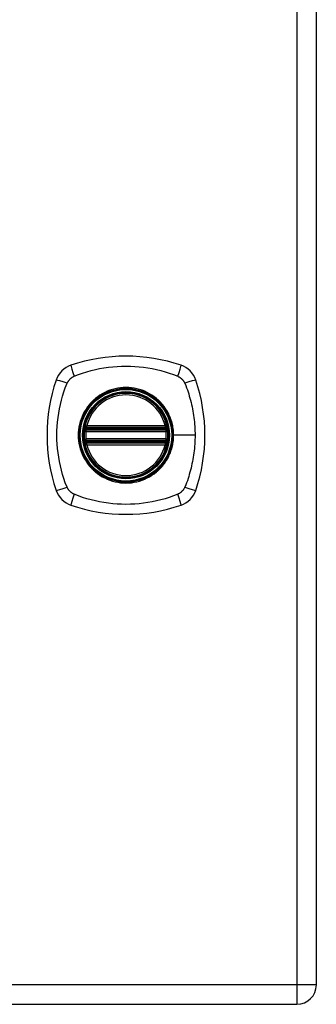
# Model space of a CAD drawing. Header units: inches. Extents: x 4 to 105, y 5 to 58.
# Tile 115 of 133: x 42.18 to 44.4, y 9.49 to 16.84. Entities that reach past the tile are written whole.
import ezdxf

# ---------------------------------------------------------------- set-up
doc = ezdxf.new("R2010")
doc.units = ezdxf.units.IN
doc.header["$MEASUREMENT"] = 0
doc.layers.add('Visible Edges(ANSI)', color=7, linetype='Continuous', lineweight=25)
doc.layers.add('Visible Tangent Edges(ANSI)', color=7, linetype='Continuous', lineweight=25)

msp = doc.modelspace()

# ---------------------------------------------------------------- linework, layer by layer
at = {"layer": 'Visible Edges(ANSI)'}
for p, q in [((44.3957, 9.6315), (44.3957, 39.1425)), ((42.6749, 13.7749), (43.2685, 13.7749)), ((42.679, 13.7947), (43.2644, 13.7947)), ((43.2685, 13.6961), (42.6749, 13.6961)), ((43.2644, 13.6763), (42.679, 13.6763)), ((28.6237, 9.4855), (44.2497, 9.4855))]:
    msp.add_line(p, q, dxfattribs=at)
at = {"layer": 'Visible Edges(ANSI)', "flags": 128}
for points in [[(42.6633, 13.7887), (42.6633, 13.7886), (42.6632, 13.7885), (42.6632, 13.7882), (42.6631, 13.7879), (42.663, 13.7874), (42.6629, 13.7868), (42.6628, 13.7862), (42.6627, 13.7854), (42.6626, 13.7846), (42.6624, 13.7836), (42.6623, 13.7826), (42.6621, 13.7815), (42.6619, 13.7803), (42.6618, 13.7791), (42.6616, 13.7778), (42.6614, 13.7764), (42.6612, 13.775), (42.661, 13.7735), (42.6609, 13.772), (42.6607, 13.7705), (42.6605, 13.7689), (42.6603, 13.7673), (42.6602, 13.7657), (42.66, 13.7641)], [(43.2834, 13.7641), (43.2832, 13.7657), (43.2831, 13.7673), (43.2829, 13.7689), (43.2827, 13.7705), (43.2826, 13.772), (43.2824, 13.7735), (43.2822, 13.775), (43.282, 13.7764), (43.2818, 13.7778), (43.2817, 13.7791), (43.2815, 13.7803), (43.2813, 13.7815), (43.2811, 13.7826), (43.281, 13.7836), (43.2808, 13.7846), (43.2807, 13.7854), (43.2806, 13.7862), (43.2805, 13.7868), (43.2804, 13.7874), (43.2803, 13.7879), (43.2802, 13.7882), (43.2802, 13.7885), (43.2802, 13.7886), (43.2801, 13.7887)], [(42.66, 13.7069), (42.6602, 13.7053), (42.6603, 13.7037), (42.6605, 13.7021), (42.6607, 13.7005), (42.6608, 13.699), (42.661, 13.6975), (42.6612, 13.6961), (42.6614, 13.6946), (42.6616, 13.6933), (42.6618, 13.692), (42.6619, 13.6907), (42.6621, 13.6895), (42.6623, 13.6884), (42.6624, 13.6874), (42.6626, 13.6865), (42.6627, 13.6856), (42.6628, 13.6849), (42.6629, 13.6842), (42.663, 13.6836), (42.6631, 13.6832), (42.6632, 13.6828), (42.6632, 13.6825), (42.6633, 13.6824), (42.6633, 13.6823)], [(43.2801, 13.6823), (43.2802, 13.6824), (43.2802, 13.6825), (43.2802, 13.6828), (43.2803, 13.6832), (43.2804, 13.6836), (43.2805, 13.6842), (43.2806, 13.6849), (43.2807, 13.6856), (43.2808, 13.6865), (43.281, 13.6874), (43.2811, 13.6884), (43.2813, 13.6895), (43.2815, 13.6907), (43.2817, 13.692), (43.2818, 13.6933), (43.282, 13.6946), (43.2822, 13.6961), (43.2824, 13.6975), (43.2826, 13.699), (43.2827, 13.7005), (43.2829, 13.7021), (43.2831, 13.7037), (43.2832, 13.7053), (43.2834, 13.7069)]]:
    msp.add_lwpolyline(points, dxfattribs=at)
at = {"layer": 'Visible Edges(ANSI)'}
for radius in [0.3199, 0.315]:
    msp.add_circle((42.9717, 13.7355), radius, dxfattribs=at)
for centre, radius, start, end in [((42.9717, 13.0465), 1.2795, 71.22784, 108.77216), ((42.617, 14.0903), 0.1772, 108.77216, 161.22784), ((43.3265, 14.0903), 0.1772, 18.77216, 71.22784), ((43.6607, 13.7355), 1.2795, 161.22784, 198.77216), ((42.2827, 13.7355), 1.2795, 341.22784, 18.77216), ((42.9717, 13.7355), 0.313, 13.63439, 166.36561), ((42.9717, 13.7355), 0.313, 174.74991, 185.25009), ((42.6749, 13.7867), 0.0118, 170.21598, 270), ((42.9717, 13.7355), 0.313, 166.36561, 170.21598), ((42.679, 13.8065), 0.0118, 166.36561, 270), ((43.2644, 13.8065), 0.0118, 270, 13.63439), ((43.2685, 13.7867), 0.0118, 270, 9.78402), ((42.9717, 13.7355), 0.313, 9.78402, 13.63439), ((42.9717, 13.7355), 0.313, 354.74991, 5.25009), ((42.6749, 13.6843), 0.0118, 90, 189.78402), ((42.9717, 13.7355), 0.313, 189.78402, 193.63439), ((43.2685, 13.6843), 0.0118, 350.21598, 90), ((42.9717, 13.7355), 0.313, 346.36561, 350.21598), ((42.679, 13.6645), 0.0118, 90, 193.63439), ((42.9717, 13.7355), 0.313, 193.63439, 346.36561), ((43.2644, 13.6645), 0.0118, 346.36561, 90), ((42.617, 13.3808), 0.1772, 198.77216, 251.22784), ((43.3265, 13.3808), 0.1772, 288.77216, 341.22784), ((42.9717, 14.4245), 1.2795, 251.22784, 288.77216), ((44.2497, 9.6315), 0.146, 270, 0)]:
    msp.add_arc(centre, radius, start, end, dxfattribs=at)
at = {"layer": 'Visible Tangent Edges(ANSI)'}
for p, q in [((44.2497, 39.1425), (44.2497, 9.6315)), ((42.66, 13.7641), (42.6718, 13.7631)), ((42.6692, 13.7877), (42.6633, 13.7887)), ((42.6675, 13.8093), (42.679, 13.8065)), ((42.6718, 13.7631), (43.2716, 13.7631)), ((42.6749, 13.7749), (42.6749, 13.785)), ((42.679, 13.7947), (42.679, 13.8065)), ((43.2644, 13.8065), (42.679, 13.8065)), ((42.679, 13.7848), (42.679, 13.7947)), ((42.679, 13.7848), (43.2644, 13.7848)), ((43.2644, 13.8065), (43.2759, 13.8093)), ((43.2644, 13.8065), (43.2644, 13.7947)), ((43.2644, 13.7947), (43.2644, 13.7848)), ((43.2685, 13.785), (43.2685, 13.7749)), ((43.2716, 13.7631), (43.2834, 13.7641)), ((43.2801, 13.7887), (43.2742, 13.7877)), ((42.66, 13.7069), (42.6718, 13.7079)), ((42.6633, 13.6823), (42.6692, 13.6833)), ((43.2716, 13.7079), (42.6718, 13.7079)), ((42.6749, 13.686), (42.6749, 13.6961)), ((42.679, 13.6763), (42.679, 13.6862)), ((43.2644, 13.6862), (42.679, 13.6862)), ((43.2644, 13.6862), (43.2644, 13.6763)), ((43.2685, 13.6961), (43.2685, 13.686)), ((43.2716, 13.7079), (43.2834, 13.7069)), ((43.2742, 13.6833), (43.2801, 13.6823)), ((43.3238, 13.7355), (43.3286, 13.7355)), ((43.4883, 13.7355), (43.3286, 13.7355)), ((42.679, 13.6645), (42.6675, 13.6617)), ((42.679, 13.6645), (42.679, 13.6763)), ((42.679, 13.6645), (43.2644, 13.6645)), ((43.2644, 13.6763), (43.2644, 13.6645)), ((43.2759, 13.6617), (43.2644, 13.6645)), ((44.2497, 9.6315), (28.6237, 9.6315)), ((44.2497, 9.6315), (44.2497, 9.4855)), ((44.3957, 9.6315), (44.2497, 9.6315))]:
    msp.add_line(p, q, dxfattribs=at)
at = {"layer": 'Visible Tangent Edges(ANSI)', "flags": 128}
for points in [[(42.5831, 14.1754), (42.6167, 14.1892), (42.6477, 14.1997), (42.6791, 14.2094), (42.7107, 14.2181), (42.7427, 14.2259), (42.7748, 14.2327), (42.8073, 14.2386), (42.8399, 14.2434), (42.8726, 14.2472), (42.9055, 14.2499), (42.9385, 14.2515), (42.9715, 14.2521), (43.0046, 14.2515), (43.0375, 14.2499), (43.0704, 14.2472), (43.1032, 14.2434), (43.1358, 14.2386), (43.1683, 14.2328), (43.2005, 14.2259), (43.2325, 14.2181), (43.2643, 14.2094), (43.2957, 14.1997), (43.3267, 14.1892), (43.3603, 14.1754)], [(42.5318, 13.3469), (42.518, 13.3805), (42.5075, 13.4115), (42.4979, 13.4429), (42.4891, 13.4745), (42.4813, 13.5065), (42.4745, 13.5386), (42.4686, 13.5711), (42.4638, 13.6037), (42.46, 13.6364), (42.4573, 13.6693), (42.4557, 13.7023), (42.4551, 13.7353), (42.4557, 13.7684), (42.4573, 13.8013), (42.46, 13.8342), (42.4638, 13.867), (42.4686, 13.8996), (42.4744, 13.9321), (42.4813, 13.9643), (42.4891, 13.9963), (42.4978, 14.0281), (42.5075, 14.0595), (42.518, 14.0905), (42.5318, 14.1241)], [(42.5318, 14.1241), (42.5331, 14.1269), (42.5346, 14.1296), (42.5361, 14.1323), (42.5377, 14.1349), (42.5393, 14.1375), (42.5411, 14.1401), (42.5429, 14.1426), (42.5447, 14.145), (42.5467, 14.1474), (42.5487, 14.1498), (42.5508, 14.1521), (42.5529, 14.1543), (42.5552, 14.1564), (42.5574, 14.1585), (42.5598, 14.1605), (42.5622, 14.1625), (42.5646, 14.1643), (42.5671, 14.1661), (42.5697, 14.1679), (42.5723, 14.1696), (42.5749, 14.1711), (42.5776, 14.1727), (42.5804, 14.1741), (42.5831, 14.1754)], [(43.3603, 14.1754), (43.3617, 14.1748), (43.3631, 14.1741), (43.3644, 14.1734), (43.3658, 14.1727), (43.3671, 14.1719), (43.3685, 14.1711), (43.3698, 14.1704), (43.3711, 14.1696), (43.3724, 14.1687), (43.3737, 14.1679), (43.375, 14.167), (43.3763, 14.1662), (43.3775, 14.1653), (43.3788, 14.1643), (43.38, 14.1634), (43.3813, 14.1625), (43.3825, 14.1615), (43.3836, 14.1605), (43.3848, 14.1595), (43.386, 14.1585), (43.3871, 14.1575), (43.3883, 14.1564), (43.3894, 14.1553), (43.3905, 14.1543)], [(43.3905, 14.1543), (43.3915, 14.1532), (43.3926, 14.1521), (43.3937, 14.1509), (43.3947, 14.1498), (43.3957, 14.1486), (43.3967, 14.1475), (43.3977, 14.1463), (43.3986, 14.1451), (43.3996, 14.1439), (43.4005, 14.1426), (43.4014, 14.1414), (43.4023, 14.1401), (43.4032, 14.1389), (43.4041, 14.1376), (43.4049, 14.1363), (43.4057, 14.135), (43.4065, 14.1337), (43.4073, 14.1323), (43.4081, 14.131), (43.4088, 14.1296), (43.4096, 14.1283), (43.4103, 14.1269), (43.411, 14.1255), (43.4116, 14.1241)], [(43.4116, 14.1241), (43.4199, 14.1059), (43.4254, 14.0906), (43.4308, 14.0751), (43.4359, 14.0595), (43.4409, 14.0439), (43.4456, 14.0281), (43.4501, 14.0123), (43.4543, 13.9964), (43.4583, 13.9804), (43.4621, 13.9644), (43.4657, 13.9483), (43.469, 13.9322), (43.472, 13.916), (43.4748, 13.8997), (43.4773, 13.8834), (43.4796, 13.8671), (43.4816, 13.8508), (43.4834, 13.8344), (43.4849, 13.8179), (43.4861, 13.8015), (43.4871, 13.785), (43.4877, 13.7685), (43.4881, 13.752), (43.4883, 13.7355)], [(43.3238, 13.7355), (43.3136, 13.6511), (43.2836, 13.5716), (43.2352, 13.5015), (43.1718, 13.4455), (43.0965, 13.4061), (43.0139, 13.3859), (42.9287, 13.386), (42.8464, 13.4064), (42.7711, 13.4459), (42.7077, 13.502), (42.6598, 13.5717), (42.6297, 13.6514), (42.6196, 13.7357), (42.6298, 13.8201), (42.66, 13.8996), (42.7082, 13.9695), (42.7715, 14.0255), (42.8467, 14.0648), (42.9293, 14.0851), (43.0145, 14.085), (43.0969, 14.0647), (43.1722, 14.0252), (43.2356, 13.9691), (43.2837, 13.8992), (43.3136, 13.8198), (43.3238, 13.7355)], [(43.1993, 14.0101), (43.1831, 14.0227), (43.1662, 14.0344), (43.1487, 14.0452), (43.1305, 14.0549), (43.1118, 14.0635), (43.0926, 14.0711), (43.0731, 14.0776), (43.0533, 14.0829), (43.0332, 14.087), (43.0128, 14.09), (42.9923, 14.0918), (42.9716, 14.0924), (42.951, 14.0918), (42.9305, 14.09), (42.9101, 14.087), (42.8899, 14.0828), (42.87, 14.0775), (42.8504, 14.071), (42.8313, 14.0635), (42.8126, 14.0548), (42.7945, 14.0451), (42.7771, 14.0344), (42.7602, 14.0227), (42.7441, 14.0101)], [(42.7441, 14.0101), (42.742, 14.0083), (42.7399, 14.0065), (42.7378, 14.0047), (42.7357, 14.0029), (42.7336, 14.001), (42.7316, 13.9992), (42.7295, 13.9973), (42.7275, 13.9954), (42.7255, 13.9935), (42.7235, 13.9916), (42.7215, 13.9896), (42.7195, 13.9877), (42.7176, 13.9857), (42.7156, 13.9837), (42.7137, 13.9817), (42.7118, 13.9797), (42.7099, 13.9777), (42.708, 13.9756), (42.7062, 13.9736), (42.7043, 13.9715), (42.7025, 13.9694), (42.7007, 13.9673), (42.6989, 13.9652), (42.6971, 13.9631)], [(43.2463, 13.9631), (43.2445, 13.9652), (43.2427, 13.9673), (43.2409, 13.9694), (43.2391, 13.9715), (43.2372, 13.9736), (43.2354, 13.9756), (43.2335, 13.9777), (43.2316, 13.9797), (43.2297, 13.9817), (43.2278, 13.9837), (43.2258, 13.9857), (43.2239, 13.9877), (43.2219, 13.9896), (43.2199, 13.9916), (43.2179, 13.9935), (43.2159, 13.9954), (43.2139, 13.9973), (43.2118, 13.9992), (43.2098, 14.001), (43.2077, 14.0029), (43.2056, 14.0047), (43.2035, 14.0065), (43.2014, 14.0083), (43.1993, 14.0101)], [(42.6971, 13.9631), (42.6845, 13.9469), (42.6728, 13.9301), (42.662, 13.9125), (42.6523, 13.8943), (42.6436, 13.8756), (42.636, 13.8565), (42.6296, 13.8369), (42.6243, 13.817), (42.6202, 13.7969), (42.6172, 13.7765), (42.6154, 13.756), (42.6148, 13.7354), (42.6154, 13.7147), (42.6172, 13.6943), (42.6202, 13.674), (42.6244, 13.6539), (42.6297, 13.6339), (42.6362, 13.6143), (42.6437, 13.5951), (42.6524, 13.5764), (42.6621, 13.5583), (42.6728, 13.5409), (42.6845, 13.5241), (42.6971, 13.5079)], [(43.3286, 13.7355), (43.3284, 13.7458), (43.328, 13.756), (43.3272, 13.7663), (43.3262, 13.7765), (43.3248, 13.7868), (43.3232, 13.797), (43.3213, 13.8071), (43.3191, 13.8172), (43.3166, 13.8271), (43.3138, 13.837), (43.3107, 13.8468), (43.3074, 13.8565), (43.3037, 13.8661), (43.2998, 13.8756), (43.2956, 13.885), (43.2912, 13.8943), (43.2864, 13.9035), (43.2814, 13.9125), (43.2762, 13.9213), (43.2707, 13.93), (43.265, 13.9386), (43.259, 13.9469), (43.2528, 13.9551), (43.2463, 13.9631)], [(42.6675, 13.8093), (42.6673, 13.8084), (42.6671, 13.8074), (42.667, 13.8065), (42.6668, 13.8055), (42.6667, 13.8046), (42.6666, 13.8036), (42.6665, 13.8027), (42.6664, 13.8017), (42.6664, 13.8008), (42.6664, 13.7998), (42.6664, 13.7989), (42.6665, 13.7979), (42.6665, 13.797), (42.6666, 13.7961), (42.6668, 13.7952), (42.6669, 13.7943), (42.6671, 13.7934), (42.6673, 13.7925), (42.6675, 13.7916), (42.6678, 13.7908), (42.6681, 13.79), (42.6685, 13.7892), (42.6688, 13.7884), (42.6692, 13.7877)], [(42.6692, 13.7877), (42.6694, 13.7875), (42.6696, 13.7873), (42.6698, 13.7872), (42.67, 13.787), (42.6702, 13.7869), (42.6704, 13.7867), (42.6707, 13.7866), (42.6709, 13.7865), (42.6711, 13.7863), (42.6713, 13.7862), (42.6716, 13.7861), (42.6718, 13.786), (42.6721, 13.7858), (42.6723, 13.7857), (42.6726, 13.7856), (42.6728, 13.7855), (42.6731, 13.7854), (42.6733, 13.7854), (42.6736, 13.7853), (42.6738, 13.7852), (42.6741, 13.7851), (42.6744, 13.7851), (42.6746, 13.785), (42.6749, 13.785)], [(42.6718, 13.7631), (42.6719, 13.7638), (42.6721, 13.7646), (42.6722, 13.7654), (42.6724, 13.7661), (42.6726, 13.7669), (42.6728, 13.7676), (42.6729, 13.7683), (42.6731, 13.769), (42.6733, 13.7696), (42.6735, 13.7702), (42.6736, 13.7708), (42.6738, 13.7714), (42.674, 13.7719), (42.6741, 13.7724), (42.6742, 13.7729), (42.6744, 13.7733), (42.6745, 13.7737), (42.6746, 13.774), (42.6747, 13.7742), (42.6748, 13.7745), (42.6748, 13.7746), (42.6749, 13.7748), (42.6749, 13.7748), (42.6749, 13.7749)], [(42.6749, 13.785), (42.6751, 13.7849), (42.6752, 13.7849), (42.6754, 13.7849), (42.6756, 13.7849), (42.6758, 13.7849), (42.6759, 13.7849), (42.6761, 13.7849), (42.6763, 13.7849), (42.6764, 13.7849), (42.6766, 13.7848), (42.6768, 13.7848), (42.677, 13.7848), (42.6771, 13.7848), (42.6773, 13.7848), (42.6775, 13.7848), (42.6776, 13.7848), (42.6778, 13.7848), (42.678, 13.7848), (42.6782, 13.7848), (42.6783, 13.7848), (42.6785, 13.7848), (42.6787, 13.7848), (42.6788, 13.7848), (42.679, 13.7848)], [(43.2644, 13.7848), (43.2646, 13.7848), (43.2647, 13.7848), (43.2649, 13.7848), (43.2651, 13.7848), (43.2653, 13.7848), (43.2654, 13.7848), (43.2656, 13.7848), (43.2658, 13.7848), (43.2659, 13.7848), (43.2661, 13.7848), (43.2663, 13.7848), (43.2665, 13.7848), (43.2666, 13.7848), (43.2668, 13.7848), (43.267, 13.7849), (43.2671, 13.7849), (43.2673, 13.7849), (43.2675, 13.7849), (43.2677, 13.7849), (43.2678, 13.7849), (43.268, 13.7849), (43.2682, 13.7849), (43.2683, 13.7849), (43.2685, 13.785)], [(43.2685, 13.785), (43.2688, 13.785), (43.269, 13.7851), (43.2693, 13.7851), (43.2696, 13.7852), (43.2698, 13.7853), (43.2701, 13.7854), (43.2704, 13.7854), (43.2706, 13.7855), (43.2709, 13.7856), (43.2711, 13.7857), (43.2714, 13.7858), (43.2716, 13.786), (43.2718, 13.7861), (43.2721, 13.7862), (43.2723, 13.7863), (43.2725, 13.7865), (43.2728, 13.7866), (43.273, 13.7867), (43.2732, 13.7869), (43.2734, 13.787), (43.2736, 13.7872), (43.2738, 13.7873), (43.274, 13.7875), (43.2742, 13.7877)], [(43.2685, 13.7749), (43.2685, 13.7748), (43.2685, 13.7748), (43.2686, 13.7746), (43.2686, 13.7745), (43.2687, 13.7742), (43.2688, 13.774), (43.2689, 13.7737), (43.269, 13.7733), (43.2692, 13.7729), (43.2693, 13.7724), (43.2695, 13.7719), (43.2696, 13.7714), (43.2698, 13.7708), (43.27, 13.7702), (43.2701, 13.7696), (43.2703, 13.769), (43.2705, 13.7683), (43.2707, 13.7676), (43.2708, 13.7669), (43.271, 13.7661), (43.2712, 13.7654), (43.2713, 13.7646), (43.2715, 13.7638), (43.2716, 13.7631)], [(43.2742, 13.7877), (43.2746, 13.7884), (43.275, 13.7892), (43.2753, 13.79), (43.2756, 13.7908), (43.2759, 13.7916), (43.2761, 13.7925), (43.2763, 13.7934), (43.2765, 13.7943), (43.2767, 13.7952), (43.2768, 13.7961), (43.2769, 13.797), (43.2769, 13.7979), (43.277, 13.7989), (43.277, 13.7998), (43.277, 13.8008), (43.277, 13.8017), (43.2769, 13.8027), (43.2768, 13.8036), (43.2767, 13.8046), (43.2766, 13.8055), (43.2765, 13.8065), (43.2763, 13.8074), (43.2761, 13.8084), (43.2759, 13.8093)], [(42.6692, 13.6833), (42.6688, 13.6826), (42.6685, 13.6818), (42.6681, 13.6811), (42.6678, 13.6802), (42.6675, 13.6794), (42.6673, 13.6785), (42.6671, 13.6776), (42.6669, 13.6768), (42.6668, 13.6758), (42.6666, 13.6749), (42.6665, 13.674), (42.6665, 13.6731), (42.6664, 13.6721), (42.6664, 13.6712), (42.6664, 13.6702), (42.6664, 13.6693), (42.6665, 13.6683), (42.6666, 13.6674), (42.6667, 13.6664), (42.6668, 13.6655), (42.667, 13.6645), (42.6671, 13.6636), (42.6673, 13.6627), (42.6675, 13.6617)], [(42.6749, 13.686), (42.6746, 13.686), (42.6744, 13.6859), (42.6741, 13.6859), (42.6738, 13.6858), (42.6736, 13.6857), (42.6733, 13.6856), (42.6731, 13.6856), (42.6728, 13.6855), (42.6725, 13.6854), (42.6723, 13.6853), (42.6721, 13.6852), (42.6718, 13.685), (42.6716, 13.6849), (42.6713, 13.6848), (42.6711, 13.6847), (42.6709, 13.6845), (42.6707, 13.6844), (42.6704, 13.6843), (42.6702, 13.6841), (42.67, 13.684), (42.6698, 13.6838), (42.6696, 13.6837), (42.6694, 13.6835), (42.6692, 13.6833)], [(42.6749, 13.6961), (42.6749, 13.6962), (42.6749, 13.6962), (42.6748, 13.6964), (42.6748, 13.6965), (42.6747, 13.6968), (42.6746, 13.697), (42.6745, 13.6974), (42.6744, 13.6977), (42.6742, 13.6981), (42.6741, 13.6986), (42.6739, 13.6991), (42.6738, 13.6996), (42.6736, 13.7002), (42.6735, 13.7008), (42.6733, 13.7014), (42.6731, 13.7021), (42.6729, 13.7027), (42.6728, 13.7034), (42.6726, 13.7042), (42.6724, 13.7049), (42.6722, 13.7057), (42.6721, 13.7064), (42.6719, 13.7072), (42.6718, 13.7079)], [(42.679, 13.6862), (42.6788, 13.6862), (42.6787, 13.6862), (42.6785, 13.6862), (42.6783, 13.6862), (42.6782, 13.6862), (42.678, 13.6862), (42.6778, 13.6862), (42.6776, 13.6862), (42.6775, 13.6862), (42.6773, 13.6862), (42.6771, 13.6862), (42.677, 13.6862), (42.6768, 13.6862), (42.6766, 13.6862), (42.6764, 13.6862), (42.6763, 13.6861), (42.6761, 13.6861), (42.6759, 13.6861), (42.6758, 13.6861), (42.6756, 13.6861), (42.6754, 13.6861), (42.6752, 13.6861), (42.6751, 13.6861), (42.6749, 13.686)], [(43.2463, 13.5079), (43.2528, 13.5159), (43.259, 13.5241), (43.265, 13.5325), (43.2708, 13.5411), (43.2763, 13.5498), (43.2815, 13.5587), (43.2865, 13.5677), (43.2912, 13.5768), (43.2957, 13.5861), (43.2998, 13.5954), (43.3037, 13.6049), (43.3074, 13.6145), (43.3107, 13.6242), (43.3138, 13.634), (43.3166, 13.6439), (43.3191, 13.6539), (43.3213, 13.664), (43.3232, 13.6741), (43.3249, 13.6843), (43.3262, 13.6945), (43.3273, 13.7048), (43.328, 13.715), (43.3284, 13.7253), (43.3286, 13.7355)], [(43.2685, 13.686), (43.2683, 13.6861), (43.2682, 13.6861), (43.268, 13.6861), (43.2678, 13.6861), (43.2677, 13.6861), (43.2675, 13.6861), (43.2673, 13.6861), (43.2671, 13.6861), (43.267, 13.6862), (43.2668, 13.6862), (43.2666, 13.6862), (43.2665, 13.6862), (43.2663, 13.6862), (43.2661, 13.6862), (43.2659, 13.6862), (43.2658, 13.6862), (43.2656, 13.6862), (43.2654, 13.6862), (43.2653, 13.6862), (43.2651, 13.6862), (43.2649, 13.6862), (43.2647, 13.6862), (43.2646, 13.6862), (43.2644, 13.6862)], [(43.2716, 13.7079), (43.2715, 13.7072), (43.2713, 13.7064), (43.2712, 13.7057), (43.271, 13.7049), (43.2708, 13.7042), (43.2707, 13.7034), (43.2705, 13.7027), (43.2703, 13.7021), (43.2701, 13.7014), (43.27, 13.7008), (43.2698, 13.7002), (43.2696, 13.6996), (43.2695, 13.6991), (43.2693, 13.6986), (43.2692, 13.6981), (43.269, 13.6977), (43.2689, 13.6974), (43.2688, 13.697), (43.2687, 13.6968), (43.2686, 13.6965), (43.2686, 13.6964), (43.2685, 13.6962), (43.2685, 13.6962), (43.2685, 13.6961)], [(43.2742, 13.6833), (43.274, 13.6835), (43.2738, 13.6837), (43.2736, 13.6838), (43.2734, 13.684), (43.2732, 13.6841), (43.273, 13.6843), (43.2728, 13.6844), (43.2725, 13.6845), (43.2723, 13.6847), (43.2721, 13.6848), (43.2718, 13.6849), (43.2716, 13.685), (43.2714, 13.6852), (43.2711, 13.6853), (43.2709, 13.6854), (43.2706, 13.6855), (43.2704, 13.6856), (43.2701, 13.6856), (43.2698, 13.6857), (43.2696, 13.6858), (43.2693, 13.6859), (43.269, 13.6859), (43.2688, 13.686), (43.2685, 13.686)], [(43.2759, 13.6617), (43.2761, 13.6627), (43.2763, 13.6636), (43.2765, 13.6645), (43.2766, 13.6655), (43.2767, 13.6664), (43.2768, 13.6674), (43.2769, 13.6683), (43.277, 13.6693), (43.277, 13.6702), (43.277, 13.6712), (43.277, 13.6721), (43.2769, 13.6731), (43.2769, 13.674), (43.2768, 13.6749), (43.2767, 13.6758), (43.2765, 13.6768), (43.2763, 13.6776), (43.2761, 13.6785), (43.2759, 13.6794), (43.2756, 13.6802), (43.2753, 13.6811), (43.275, 13.6818), (43.2746, 13.6826), (43.2742, 13.6833)], [(43.4883, 13.7355), (43.4881, 13.719), (43.4877, 13.7025), (43.4871, 13.686), (43.4861, 13.6695), (43.4849, 13.653), (43.4834, 13.6366), (43.4816, 13.6202), (43.4796, 13.6038), (43.4773, 13.5875), (43.4748, 13.5712), (43.472, 13.5549), (43.4689, 13.5387), (43.4656, 13.5226), (43.4621, 13.5065), (43.4583, 13.4905), (43.4543, 13.4746), (43.4501, 13.4587), (43.4456, 13.4429), (43.4409, 13.4272), (43.4359, 13.4115), (43.4308, 13.396), (43.4254, 13.3805), (43.4199, 13.3651), (43.4116, 13.3469)], [(42.6971, 13.5079), (42.6989, 13.5058), (42.7007, 13.5037), (42.7025, 13.5016), (42.7043, 13.4995), (42.7062, 13.4974), (42.708, 13.4954), (42.7099, 13.4933), (42.7118, 13.4913), (42.7137, 13.4893), (42.7156, 13.4873), (42.7176, 13.4853), (42.7195, 13.4833), (42.7215, 13.4814), (42.7235, 13.4794), (42.7255, 13.4775), (42.7275, 13.4756), (42.7295, 13.4737), (42.7316, 13.4718), (42.7336, 13.47), (42.7357, 13.4681), (42.7378, 13.4663), (42.7399, 13.4645), (42.742, 13.4627), (42.7441, 13.4609)], [(42.7441, 13.4609), (42.7603, 13.4483), (42.7772, 13.4366), (42.7948, 13.4259), (42.8129, 13.4162), (42.8316, 13.4075), (42.8508, 13.3999), (42.8703, 13.3934), (42.8901, 13.3881), (42.9102, 13.384), (42.9305, 13.381), (42.951, 13.3792), (42.9717, 13.3786), (42.9923, 13.3792), (43.0129, 13.381), (43.0333, 13.384), (43.0534, 13.3882), (43.0733, 13.3935), (43.0929, 13.3999), (43.112, 13.4075), (43.1307, 13.4161), (43.1488, 13.4259), (43.1663, 13.4366), (43.1832, 13.4483), (43.1993, 13.4609)], [(43.1993, 13.4609), (43.2014, 13.4627), (43.2035, 13.4645), (43.2056, 13.4663), (43.2077, 13.4681), (43.2098, 13.4699), (43.2118, 13.4718), (43.2138, 13.4737), (43.2159, 13.4756), (43.2179, 13.4775), (43.2199, 13.4794), (43.2219, 13.4813), (43.2238, 13.4833), (43.2258, 13.4853), (43.2277, 13.4873), (43.2297, 13.4893), (43.2316, 13.4913), (43.2335, 13.4933), (43.2354, 13.4953), (43.2372, 13.4974), (43.2391, 13.4995), (43.2409, 13.5016), (43.2427, 13.5037), (43.2445, 13.5058), (43.2463, 13.5079)], [(42.5831, 13.2956), (42.5804, 13.2969), (42.5776, 13.2984), (42.5749, 13.2999), (42.5723, 13.3015), (42.5697, 13.3031), (42.5671, 13.3049), (42.5646, 13.3067), (42.5622, 13.3085), (42.5598, 13.3105), (42.5575, 13.3125), (42.5552, 13.3146), (42.553, 13.3167), (42.5509, 13.3189), (42.5488, 13.3212), (42.5468, 13.3235), (42.5448, 13.3259), (42.5429, 13.3284), (42.5411, 13.3309), (42.5394, 13.3334), (42.5377, 13.336), (42.5361, 13.3387), (42.5346, 13.3414), (42.5331, 13.3441), (42.5318, 13.3469)], [(43.4116, 13.3469), (43.4103, 13.3441), (43.4089, 13.3414), (43.4073, 13.3387), (43.4058, 13.3361), (43.4041, 13.3335), (43.4024, 13.3309), (43.4006, 13.3284), (43.3987, 13.326), (43.3967, 13.3236), (43.3947, 13.3213), (43.3927, 13.319), (43.3905, 13.3168), (43.3883, 13.3147), (43.386, 13.3126), (43.3837, 13.3106), (43.3813, 13.3086), (43.3789, 13.3067), (43.3763, 13.3049), (43.3738, 13.3032), (43.3712, 13.3015), (43.3685, 13.2999), (43.3658, 13.2984), (43.3631, 13.2969), (43.3603, 13.2956)], [(43.3603, 13.2956), (43.3267, 13.2818), (43.2957, 13.2713), (43.2643, 13.2616), (43.2325, 13.2529), (43.2005, 13.2451), (43.1683, 13.2382), (43.1358, 13.2324), (43.1032, 13.2276), (43.0704, 13.2238), (43.0375, 13.2211), (43.0046, 13.2195), (42.9715, 13.2189), (42.9385, 13.2195), (42.9055, 13.2211), (42.8726, 13.2238), (42.8399, 13.2276), (42.8073, 13.2324), (42.7748, 13.2383), (42.7427, 13.2451), (42.7107, 13.2529), (42.6791, 13.2617), (42.6477, 13.2713), (42.6167, 13.2818), (42.5831, 13.2956)]]:
    msp.add_lwpolyline(points, dxfattribs=at)
at = {"layer": 'Visible Tangent Edges(ANSI)'}
for radius in [0.3464, 0.3422, 0.3254, 0.3242]:
    msp.add_circle((42.9717, 13.7355), radius, dxfattribs=at)
for start, end in [(13.63439, 166.36561), (174.74991, 185.25009), (354.74991, 5.25009), (193.63439, 346.36561)]:
    msp.add_arc((42.9717, 13.7355), 0.3012, start, end, dxfattribs=at)
for centre, major_axis, ratio, start_param, end_param in [((42.5974, 14.1478), (-0.0372, 0.1121), 0.042597, 0.170073, 1.307344), ((43.346, 14.1478), (0.0372, 0.1121), 0.042597, 4.975842, 6.113112), ((42.5594, 14.1098), (-0.1121, 0.0372), 0.042597, 4.975842, 6.113112), ((43.384, 14.1098), (0.1121, 0.0372), 0.042597, 0.170073, 1.307344), ((42.6635, 13.7886), (0.00773, 0.00893), 0.431674, 4.96723, 6.283185), ((42.6749, 13.7832), (0.0021, 0.0116), 0.025638, 0, 1.426581), ((43.2685, 13.7832), (-0.0021, 0.0116), 0.025638, 4.856604, 6.283185), ((43.2799, 13.7886), (-0.00773, 0.00893), 0.431674, 0, 1.315955), ((42.6635, 13.6824), (0.00773, -0.00893), 0.431674, 0, 1.315955), ((42.6749, 13.6878), (0.0021, -0.0116), 0.025638, 4.856604, 6.283185), ((43.2685, 13.6878), (-0.0021, -0.0116), 0.025638, 0, 1.426581), ((43.2799, 13.6824), (-0.00773, -0.00893), 0.431674, 4.96723, 6.283185), ((42.5594, 13.3612), (-0.1121, -0.0372), 0.042597, 0.170073, 1.307344), ((43.384, 13.3612), (0.1121, -0.0372), 0.042597, 4.975842, 6.113112), ((42.5974, 13.3232), (-0.0372, -0.1121), 0.042597, 4.975842, 6.113112), ((43.346, 13.3232), (0.0372, -0.1121), 0.042597, 0.170073, 1.307344)]:
    msp.add_ellipse(centre, major_axis=major_axis, ratio=ratio, start_param=start_param, end_param=end_param, dxfattribs=at)

doc.saveas('drawing.dxf')
